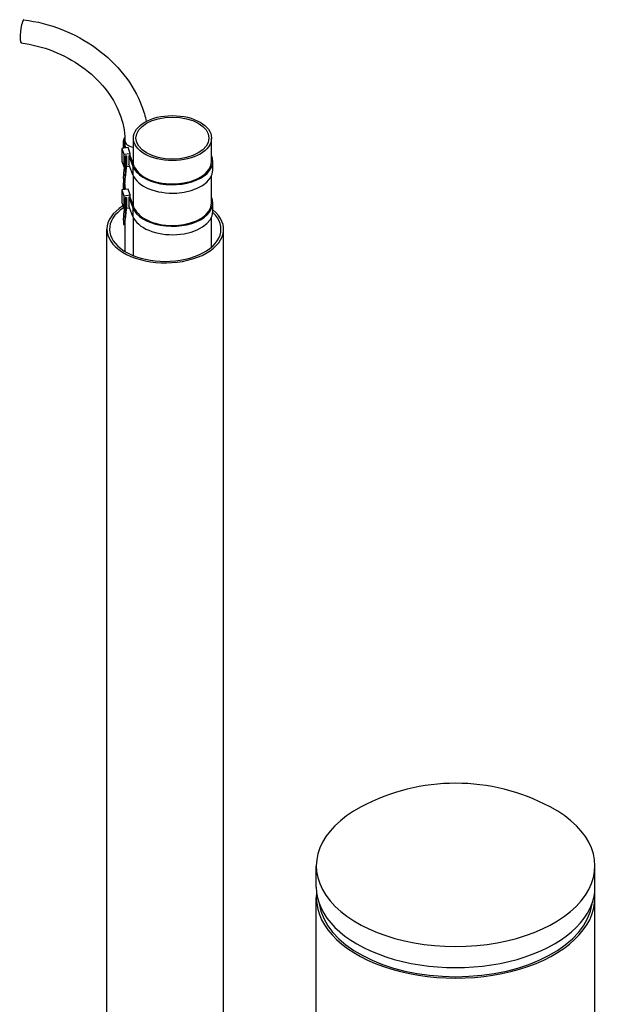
# Model space of a CAD drawing. Header units: millimetres. Extents: x 0 to 8400, y 0 to 5940.
# Tile 10 of 51: x 1506 to 1732, y 2472 to 2852. Entities that reach past the tile are written whole.
import ezdxf

# ---------------------------------------------------------------- set-up
doc = ezdxf.new("R2010")
doc.units = ezdxf.units.MM
doc.header["$LTSCALE"] = 20
doc.layers.add('02-LINIE-035', color=2, linetype='CONTINUOUS')

msp = doc.modelspace()

# ---------------------------------------------------------------- linework, layer by layer
at = {"layer": '02-LINIE-035'}
for p, q in [((1546.08, 2802.61), (1546.08, 2805.48)), ((1546.08, 2805.37), (1546.26, 2802.63)), ((1546.08, 2802.61), (1546.08, 2805.37)), ((1546.76, 2802.69), (1546.58, 2805.39)), ((1549.85, 2796.55), (1549.85, 2806.47)), ((1580, 2797.49), (1580, 2806.47)), ((1547.79, 2802.82), (1545.34, 2802.52)), ((1545.34, 2802.52), (1545.34, 2797.62)), ((1545.34, 2802.52), (1546.2, 2800.26)), ((1546.2, 2800.26), (1548.64, 2800.57)), ((1546.2, 2800.26), (1546.2, 2795.36)), ((1546.67, 2799.5), (1546.25, 2794.45)), ((1547.17, 2799.57), (1546.67, 2799.5)), ((1546.75, 2794.44), (1547.17, 2799.57)), ((1547.17, 2799.57), (1547.17, 2796.3)), ((1548.64, 2800.57), (1547.79, 2802.82)), ((1548.64, 2799.75), (1548.15, 2799.69)), ((1548.15, 2799.69), (1549.7, 2795.58)), ((1548.15, 2799.69), (1548.15, 2796.42)), ((1548.64, 2799.75), (1548.64, 2800.57)), ((1550.19, 2795.64), (1548.64, 2799.75)), ((1545.34, 2797.62), (1546.2, 2795.36)), ((1547.17, 2796.3), (1546.75, 2791.17)), ((1549.7, 2792.31), (1548.15, 2796.42)), ((1580.5, 2794.23), (1580.5, 2797.49)), ((1546.03, 2790.89), (1546.25, 2794.45)), ((1546.2, 2795.36), (1546.33, 2795.38)), ((1546.25, 2794.45), (1546.75, 2794.44)), ((1546.75, 2794.44), (1546.53, 2790.88)), ((1547.11, 2795.48), (1548.44, 2795.64)), ((1549.7, 2795.58), (1549.7, 2792.31)), ((1549.85, 2780.52), (1549.85, 2791.97)), ((1580, 2781.46), (1580, 2791.97)), ((1546.01, 2789.16), (1546.51, 2789.15)), ((1546.03, 2790.89), (1546.53, 2790.88)), ((1546.08, 2786.58), (1546.08, 2789.16)), ((1546.08, 2786.58), (1546.08, 2789.16)), ((1546.09, 2789.16), (1546.26, 2786.6)), ((1546.53, 2789.26), (1546.75, 2791.17)), ((1546.58, 2789.68), (1546.58, 2789.45)), ((1546.76, 2786.66), (1546.58, 2789.35)), ((1547.79, 2786.79), (1545.34, 2786.48)), ((1545.34, 2786.48), (1545.34, 2781.58)), ((1545.34, 2786.48), (1546.2, 2784.23)), ((1546.2, 2784.23), (1548.64, 2784.53)), ((1548.64, 2784.53), (1547.79, 2786.79)), ((1548.64, 2783.72), (1548.64, 2784.53)), ((1545.34, 2781.58), (1546.2, 2779.33)), ((1546.2, 2784.23), (1546.2, 2779.33)), ((1546.67, 2783.47), (1546.25, 2778.42)), ((1547.17, 2783.53), (1546.67, 2783.47)), ((1546.75, 2778.41), (1547.17, 2783.53)), ((1547.17, 2783.53), (1547.17, 2780.27)), ((1548.64, 2783.72), (1548.15, 2783.66)), ((1548.15, 2783.66), (1549.7, 2779.54)), ((1548.15, 2783.66), (1548.15, 2780.39)), ((1550.19, 2779.6), (1548.64, 2783.72)), ((1580.5, 2778.19), (1580.5, 2781.46)), ((1546.03, 2774.86), (1546.25, 2778.42)), ((1546.2, 2779.33), (1546.33, 2779.35)), ((1546.25, 2778.42), (1546.75, 2778.41)), ((1546.75, 2778.41), (1546.53, 2774.84)), ((1547.17, 2780.27), (1546.75, 2775.14)), ((1547.11, 2779.44), (1548.44, 2779.61)), ((1549.7, 2776.28), (1548.15, 2780.39)), ((1549.7, 2779.54), (1549.7, 2776.28)), ((1546.01, 2773.13), (1546.51, 2773.12)), ((1546.03, 2774.86), (1546.53, 2774.84)), ((1546.53, 2773.23), (1546.75, 2775.14)), ((1546.58, 2773.65), (1546.58, 2762.77)), ((1549.85, 2761.15), (1549.85, 2775.93)), ((1580, 2764.41), (1580, 2775.93)), ((1539.65, 2370.16), (1539.65, 2771.33)), ((1584.65, 2369.21), (1584.65, 2771.33)), ((1620.42, 2517.5), (1620.42, 2525.66)), ((1727.92, 2517.5), (1727.92, 2525.66)), ((1620.42, 2326.99), (1620.42, 2513.42)), ((1727.92, 2326.99), (1727.92, 2513.42))]:
    msp.add_line(p, q, dxfattribs=at)
msp.add_arc((1674.17, 2480.08), 77.5, 61.9233, 118.0767, dxfattribs=at)
for centre, major_axis, ratio, start_param, end_param in [((1507.07, 2847.64), (-0.55, -4.47), 0.170022, 3.141593, 6.283185), ((1551.08, 2805.48), (-5, 0), 0.57735, 5.845385, 6.320525), ((1551.08, 2805.48), (-4.5, 0), 0.57735, 0, 0.037339), ((1551.08, 2805.48), (-4.5, 0), 0.57735, 0, 1.293158), ((1551.08, 2805.48), (-4.5, 0), 0.57735, 0, 1.293158), ((1564.92, 2797.49), (-15.57, 0), 0.57735, 0.214688, 3.395663), ((1564.92, 2797.49), (15.07, 0), 0.57735, 3.356281, 6.283185), ((1564.92, 2794.23), (15.57, 0), 0.57735, 3.356281, 6.283185), ((1546.04, 2790.16), (-0.027, -1), 0.038452, 3.898686, 6.283185), ((1546.54, 2790.15), (-0.027, -1), 0.038452, 3.898686, 6.758098), ((1551.08, 2789.45), (-4.5, 0), 0.57735, 0, 0.037339), ((1564.92, 2781.46), (-15.57, 0), 0.57735, 0.214688, 3.395663), ((1564.92, 2781.46), (15.07, 0), 0.57735, 3.356281, 6.283185), ((1562.15, 2771.33), (22.5, 0), 0.57735, 2.381659, 6.900263), ((1562.15, 2771.33), (-21.5, 0), 0.57735, 5.555163, 9.974127), ((1564.92, 2778.19), (15.57, 0), 0.57735, 3.356281, 6.283185), ((1546.04, 2774.13), (-0.027, -1), 0.038452, 3.898686, 6.283185), ((1546.54, 2774.12), (-0.027, -1), 0.038452, 3.898686, 6.758098), ((1674.17, 2525.66), (-53.75, 0), 0.57735, 5.458265, 10.249698), ((1674.17, 2513.42), (-53.75, 0), 0.57735, 6.21736, 9.490603), ((1674.17, 2517.5), (-53.75, 0), 0.57735, 0, 3.141593), ((1674.17, 2513.42), (-52.75, 0), 0.57735, 0.07581, 3.065783)]:
    msp.add_ellipse(centre, major_axis=major_axis, ratio=ratio, start_param=start_param, end_param=end_param, dxfattribs=at)
for major_axis in [(-15.07, 0), (-14.07, 0)]:
    msp.add_ellipse((1564.92, 2806.47), major_axis=major_axis, ratio=0.57735, dxfattribs=at)
for points, knots in [([(1507.61, 2852.1), (1512.61, 2851.49), (1517.58, 2850.22), (1527.05, 2846.49), (1531.54, 2844.02), (1539.63, 2838.12), (1543.23, 2834.68), (1549.19, 2827.11), (1551.55, 2822.97), (1553.85, 2816.78), (1554.4, 2814.86), (1554.8, 2812.92)], [0, 0, 0, 0, 0.314159, 0.314159, 0.628319, 0.628319, 0.942478, 0.942478, 1.256637, 1.256637, 1.394547, 1.394547, 1.394547, 1.394547]), ([(1506.52, 2843.17), (1510.69, 2842.66), (1514.88, 2841.59), (1522.85, 2838.48), (1526.63, 2836.43), (1533.41, 2831.55), (1536.41, 2828.73), (1541.33, 2822.61), (1543.25, 2819.31), (1545.85, 2812.6), (1546.52, 2809.2), (1546.58, 2805.76), (1546.58, 2805.62), (1546.58, 2805.48)], [0, 0, 0, 0, 0.31027, 0.31027, 0.620264, 0.620264, 0.93066, 0.93066, 1.243231, 1.243231, 1.55739, 1.55739, 1.570796, 1.570796, 1.570796, 1.570796])]:
    msp.add_open_spline(points, degree=3, knots=knots, dxfattribs=at)

doc.saveas('drawing.dxf')
